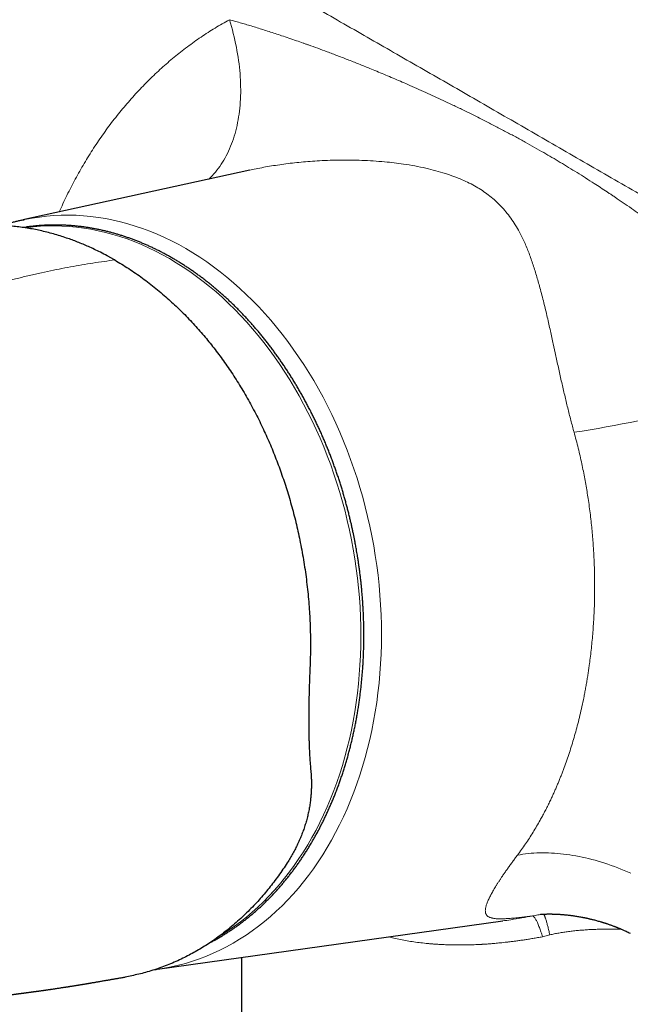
# Model space of a CAD drawing. Header units: millimetres. Extents: x 8 to 736, y 12 to 522.
# Tile 47 of 58: x 595 to 634, y 179 to 243. Entities that reach past the tile are written whole.
import ezdxf

# ---------------------------------------------------------------- set-up
doc = ezdxf.new("R2010")
doc.units = ezdxf.units.MM

msp = doc.modelspace()

# ---------------------------------------------------------------- linework, layer by layer
at = {"color": 7, "linetype": 'Continuous', "lineweight": 30}
for p, q in [((609.697, 233.148), (594.932, 229.903)), ((594.848, 229.885), (595.007, 229.92)), ((613.652, 194.183), (613.684, 193.796)), ((603.7, 181.101), (626.167, 184.25)), ((609.164, 181.867), (609.164, 171.742))]:
    msp.add_line(p, q, dxfattribs=at)
at = {"color": 252, "linetype": 'Continuous', "lineweight": 0}
for p, q in [((600.581, 227.254), (600.903, 227.296)), ((628.748, 183.216), (629.22, 183.339))]:
    msp.add_line(p, q, dxfattribs=at)
at = {"color": 252, "linetype": 'Continuous', "lineweight": 0, "flags": 128}
for points in [[(608.374, 242.946), (608.441, 242.722), (608.505, 242.499), (608.565, 242.276), (608.623, 242.053), (608.677, 241.831), (608.728, 241.609), (608.776, 241.388), (608.821, 241.167), (608.863, 240.947), (608.901, 240.727), (608.936, 240.509), (608.968, 240.291), (608.996, 240.074), (609.021, 239.859), (609.043, 239.644), (609.061, 239.431), (609.077, 239.219), (609.089, 239.008), (609.097, 238.799), (609.102, 238.591), (609.104, 238.385), (609.103, 238.181), (609.098, 237.978), (609.09, 237.777), (609.078, 237.578), (609.064, 237.381), (609.046, 237.185), (609.024, 236.992), (609, 236.801), (608.972, 236.613), (608.94, 236.426), (608.906, 236.242), (608.868, 236.06), (608.827, 235.881), (608.783, 235.704), (608.735, 235.53), (608.684, 235.358), (608.63, 235.189), (608.573, 235.023), (608.513, 234.86), (608.45, 234.699), (608.383, 234.542), (608.314, 234.387), (608.241, 234.236), (608.165, 234.088), (608.087, 233.942), (608.005, 233.8), (607.921, 233.662), (607.833, 233.526), (607.743, 233.394), (607.65, 233.265), (607.554, 233.14), (607.455, 233.018), (607.353, 232.9), (607.249, 232.785), (607.142, 232.674), (607.032, 232.567), (607.024, 232.559)], [(595.007, 229.92), (595.06, 229.931), (595.528, 230.02), (595.999, 230.093), (596.473, 230.149), (596.949, 230.188), (597.426, 230.21), (597.906, 230.215), (598.387, 230.204), (598.869, 230.175), (599.351, 230.13), (599.834, 230.068), (600.317, 229.989), (600.799, 229.893), (601.281, 229.781), (601.762, 229.652), (602.241, 229.507), (602.719, 229.345), (603.195, 229.167), (603.668, 228.973), (604.139, 228.763), (604.607, 228.537), (605.072, 228.295), (605.533, 228.038), (605.99, 227.765), (606.443, 227.477), (606.891, 227.174), (607.335, 226.856), (607.773, 226.524), (608.206, 226.178), (608.633, 225.817), (609.054, 225.442), (609.469, 225.054), (609.877, 224.653), (610.278, 224.238), (610.673, 223.811), (611.059, 223.371), (611.438, 222.919), (611.809, 222.455), (612.172, 221.979), (612.527, 221.493), (612.872, 220.995), (613.209, 220.487), (613.536, 219.969), (613.855, 219.44), (614.163, 218.903), (614.462, 218.356), (614.75, 217.8), (615.029, 217.236), (615.297, 216.665), (615.554, 216.085), (615.801, 215.498), (616.037, 214.905), (616.261, 214.305), (616.474, 213.699), (616.676, 213.088), (616.867, 212.471), (617.045, 211.85), (617.212, 211.225), (617.367, 210.595), (617.51, 209.962), (617.641, 209.327), (617.759, 208.688), (617.866, 208.048), (617.96, 207.406), (618.041, 206.762), (618.11, 206.118), (618.167, 205.473), (618.21, 204.829), (618.242, 204.185), (618.26, 203.542), (618.267, 202.9), (618.26, 202.261), (618.241, 201.623), (618.209, 200.988), (618.164, 200.357), (618.107, 199.729), (618.038, 199.105), (617.956, 198.485), (617.861, 197.871), (617.754, 197.261), (617.635, 196.658), (617.504, 196.06), (617.36, 195.469), (617.205, 194.885), (617.038, 194.308), (616.858, 193.739), (616.668, 193.179), (616.465, 192.626), (616.251, 192.083), (616.026, 191.549), (615.79, 191.024), (615.543, 190.509), (615.285, 190.005), (615.017, 189.512), (614.738, 189.029), (614.449, 188.558), (614.149, 188.098), (613.841, 187.651), (613.522, 187.216), (613.194, 186.793), (612.857, 186.383), (612.511, 185.987), (612.156, 185.603), (611.793, 185.234), (611.421, 184.878), (611.042, 184.537), (610.655, 184.21), (610.261, 183.898), (609.859, 183.601), (609.45, 183.318), (609.035, 183.051), (608.614, 182.8), (608.187, 182.564), (607.753, 182.344), (607.315, 182.14), (606.871, 181.951), (606.422, 181.779), (605.969, 181.624), (605.512, 181.485), (605.051, 181.362), (604.586, 181.256), (604.118, 181.167), (603.777, 181.112)], [(607.709, 183.253), (607.892, 183.365), (608.298, 183.626), (608.698, 183.903), (609.091, 184.194), (609.477, 184.499), (609.856, 184.819), (610.227, 185.153), (610.591, 185.501), (610.946, 185.862), (611.293, 186.237), (611.632, 186.625), (611.962, 187.026), (612.283, 187.44), (612.594, 187.866), (612.897, 188.304), (613.189, 188.753), (613.472, 189.214), (613.745, 189.687), (614.008, 190.17), (614.26, 190.663), (614.502, 191.167), (614.733, 191.68), (614.953, 192.203), (615.163, 192.735), (615.361, 193.275), (615.547, 193.824), (615.723, 194.381), (615.887, 194.945), (616.039, 195.516), (616.179, 196.095), (616.308, 196.68), (616.424, 197.27), (616.529, 197.866), (616.621, 198.468), (616.701, 199.074), (616.77, 199.685), (616.825, 200.299), (616.869, 200.917), (616.9, 201.538), (616.919, 202.162), (616.925, 202.788), (616.919, 203.416), (616.901, 204.045), (616.871, 204.675), (616.828, 205.306), (616.772, 205.937), (616.705, 206.567), (616.625, 207.197), (616.533, 207.825), (616.429, 208.452), (616.313, 209.077), (616.185, 209.699), (616.045, 210.318), (615.894, 210.934), (615.73, 211.546), (615.556, 212.154), (615.369, 212.757), (615.172, 213.355), (614.963, 213.948), (614.743, 214.535), (614.513, 215.116), (614.271, 215.69), (614.019, 216.257), (613.757, 216.817), (613.485, 217.369), (613.202, 217.912), (612.91, 218.447), (612.608, 218.973), (612.297, 219.49), (611.976, 219.998), (611.647, 220.495), (611.308, 220.982), (610.962, 221.458), (610.607, 221.923), (610.244, 222.377), (609.873, 222.82), (609.494, 223.25), (609.109, 223.668), (608.716, 224.074), (608.316, 224.467), (607.911, 224.847), (607.498, 225.213), (607.08, 225.566), (606.657, 225.905), (606.228, 226.23), (605.794, 226.541), (605.355, 226.838), (604.912, 227.119), (604.465, 227.386), (604.014, 227.638), (603.559, 227.875), (603.101, 228.096), (602.64, 228.302), (602.177, 228.492), (601.711, 228.666), (601.244, 228.824), (600.775, 228.966), (600.304, 229.092), (599.833, 229.202), (599.361, 229.296), (598.888, 229.373), (598.416, 229.434), (597.944, 229.478), (597.472, 229.506), (597.002, 229.517), (596.532, 229.512), (596.065, 229.49), (595.599, 229.452), (595.136, 229.397), (595.08, 229.39)], [(627.116, 188.533), (627.289, 188.564), (627.464, 188.591), (627.641, 188.615), (627.821, 188.635), (628.002, 188.652), (628.185, 188.666), (628.371, 188.676), (628.558, 188.682), (628.747, 188.685), (628.937, 188.684), (629.13, 188.68), (629.324, 188.672), (629.519, 188.661), (629.716, 188.646), (629.914, 188.628), (630.114, 188.606), (630.315, 188.581), (630.517, 188.552), (630.72, 188.52), (630.924, 188.484), (631.129, 188.445), (631.335, 188.402), (631.542, 188.356), (631.75, 188.307), (631.958, 188.254), (632.167, 188.198), (632.377, 188.138), (632.587, 188.075), (632.797, 188.009), (633.008, 187.939), (633.219, 187.867), (633.43, 187.791), (633.641, 187.711), (633.853, 187.629), (634.064, 187.543), (634.275, 187.454), (634.486, 187.362)]]:
    msp.add_lwpolyline(points, dxfattribs=at)
at = {"color": 7, "linetype": 'Continuous', "lineweight": 30, "flags": 128}
msp.add_lwpolyline([(603.777, 181.112), (603.647, 181.094), (603.614, 181.089)], dxfattribs=at)
at = {"color": 252, "linetype": 'Continuous', "lineweight": 0}
msp.add_arc((620.847, 283.218), 67.875, 278.43278, 292.72167, dxfattribs=at)
at = {"color": 7, "linetype": 'Continuous', "lineweight": 30}
for points, knots in [([(716.878, 205.421), (715.749, 206.22), (713.491, 207.818), (710.097, 210.185), (706.699, 212.53), (703.297, 214.851), (699.89, 217.149), (696.543, 219.38), (693.258, 221.545), (690.034, 223.646), (686.806, 225.725), (683.575, 227.783), (680.341, 229.82), (677.103, 231.835), (673.862, 233.829), (670.619, 235.801), (667.372, 237.751), (664.141, 239.669), (660.928, 241.553), (657.731, 243.405), (654.531, 245.236), (651.31, 247.057), (648.067, 248.867), (644.802, 250.666), (641.535, 252.443), (638.266, 254.197), (635.015, 255.919), (631.781, 257.609), (628.565, 259.267), (625.347, 260.904), (622.106, 262.53), (618.841, 264.145), (615.553, 265.747), (612.264, 267.327), (608.974, 268.885), (605.682, 270.419), (602.39, 271.932), (600.194, 272.921), (599.096, 273.416)], [0, 0, 0, 0, 0.0292677, 0.0585355, 0.0878036, 0.1170719, 0.1463404, 0.1756091, 0.2032055, 0.230802, 0.2583986, 0.2859954, 0.3135923, 0.3411894, 0.3687865, 0.3963837, 0.423981, 0.4515783, 0.4786829, 0.5057876, 0.5328922, 0.5599969, 0.5875944, 0.6151918, 0.6427893, 0.6703867, 0.697984, 0.7250885, 0.7521929, 0.7792972, 0.8064015, 0.8340588, 0.8617159, 0.889373, 0.9170299, 0.9446868, 0.9723434, 1, 1, 1, 1]), ([(717.065, 205.398), (716.94, 205.486), (716.694, 205.661), (716.329, 205.919), (715.974, 206.171), (715.628, 206.415), (715.291, 206.652), (714.965, 206.883), (714.648, 207.106), (714.335, 207.326), (714.028, 207.542), (713.726, 207.754), (713.435, 207.958), (713.154, 208.155), (712.884, 208.344), (712.559, 208.572), (712.176, 208.839), (711.733, 209.148), (711.293, 209.455), (710.855, 209.759), (710.42, 210.062), (709.874, 210.44), (709.22, 210.893), (708.46, 211.418), (707.708, 211.936), (706.966, 212.446), (706.232, 212.948), (705.235, 213.63), (703.969, 214.492), (702.432, 215.533), (700.894, 216.569), (699.356, 217.6), (697.566, 218.793), (695.524, 220.146), (693.23, 221.653), (690.933, 223.15), (688.635, 224.636), (686.336, 226.111), (684.034, 227.576), (681.731, 229.029), (679.426, 230.472), (677.119, 231.904), (674.811, 233.325), (672.502, 234.735), (670.053, 236.217), (667.465, 237.77), (664.737, 239.39), (662.008, 240.994), (659.57, 242.412), (657.425, 243.65), (655.573, 244.71), (653.523, 245.876), (651.929, 246.775), (650.793, 247.412), (650.311, 247.682), (649.825, 247.954), (649.329, 248.23), (648.821, 248.512), (648.302, 248.801), (647.775, 249.093), (647.238, 249.39), (646.757, 249.655), (646.335, 249.888), (645.976, 250.085), (645.623, 250.28), (645.275, 250.47), (644.934, 250.657), (644.586, 250.848), (644.232, 251.041), (643.873, 251.237), (643.591, 251.391), (643.384, 251.503), (643.255, 251.574), (643.133, 251.64), (643.02, 251.701), (642.917, 251.757), (642.826, 251.807), (642.747, 251.849), (642.68, 251.886), (642.62, 251.918), (642.566, 251.948), (642.515, 251.975), (642.463, 252.003), (642.397, 252.039), (642.315, 252.084), (642.213, 252.139), (642.099, 252.201), (641.977, 252.267), (641.846, 252.337), (641.708, 252.412), (641.56, 252.492), (641.401, 252.578), (641.234, 252.668), (641.061, 252.762), (640.885, 252.856), (640.71, 252.95), (640.389, 253.123), (639.924, 253.373), (639.34, 253.686), (638.787, 253.982), (638.264, 254.261), (637.749, 254.535), (637.109, 254.875), (636.346, 255.28), (635.459, 255.748), (634.582, 256.209), (633.317, 256.872), (631.661, 257.735), (629.609, 258.795), (627.463, 259.894), (625.223, 261.03), (622.889, 262.202), (620.555, 263.363), (618.219, 264.513), (615.883, 265.651), (614.181, 266.471), (613.114, 266.982), (612.682, 267.189), (612.25, 267.395), (611.818, 267.601), (611.387, 267.805), (610.96, 268.008), (610.539, 268.207), (610.103, 268.413), (609.653, 268.626), (609.19, 268.844), (608.835, 269.011), (608.584, 269.128), (608.436, 269.198), (608.288, 269.267), (608.142, 269.335), (607.996, 269.403), (607.848, 269.472), (607.694, 269.544), (607.531, 269.621), (607.358, 269.701), (607.175, 269.786), (606.983, 269.876), (606.782, 269.969), (606.574, 270.066), (606.356, 270.167), (606.13, 270.272), (605.893, 270.382), (605.644, 270.497), (605.384, 270.617), (605.115, 270.742), (604.835, 270.87), (604.546, 271.003), (604.247, 271.141), (603.939, 271.282), (603.621, 271.428), (603.293, 271.578), (602.955, 271.733), (602.608, 271.891), (602.25, 272.054), (601.884, 272.221), (601.494, 272.397), (601.081, 272.585), (600.643, 272.782), (600.194, 272.985), (599.734, 273.192), (599.422, 273.332), (599.265, 273.403)], [0, 0, 0, 0, 0.0032341, 0.0063856, 0.0094545, 0.0124409, 0.0153447, 0.018166, 0.0209047, 0.0235608, 0.0262549, 0.0288584, 0.0313712, 0.0337935, 0.0361251, 0.0383662, 0.0422111, 0.0460251, 0.0498193, 0.0535937, 0.0573483, 0.061083, 0.0677028, 0.0742542, 0.0807251, 0.087115, 0.093424, 0.0996519, 0.112861, 0.1260662, 0.1392715, 0.1524767, 0.165682, 0.1853328, 0.2049835, 0.2246343, 0.2442851, 0.263936, 0.2835868, 0.3032377, 0.3228887, 0.3425396, 0.3621906, 0.3818416, 0.4014926, 0.4246528, 0.447813, 0.4709732, 0.4941335, 0.5098201, 0.5255067, 0.5411934, 0.5618998, 0.5659671, 0.5700345, 0.5741325, 0.5783006, 0.5826167, 0.5870057, 0.5914675, 0.5960021, 0.6006096, 0.6036659, 0.6067098, 0.6097, 0.6126363, 0.6155189, 0.6183478, 0.6214522, 0.6244892, 0.6274587, 0.6286069, 0.629713, 0.6307423, 0.6316947, 0.6325701, 0.6333687, 0.633992, 0.6345587, 0.635069, 0.6355228, 0.635925, 0.6363546, 0.6368388, 0.6375939, 0.6384523, 0.6394141, 0.6404792, 0.6415547, 0.6427184, 0.6439702, 0.6453102, 0.6467384, 0.6482164, 0.6497002, 0.6511772, 0.6526473, 0.6578416, 0.6629485, 0.6674343, 0.6718504, 0.6761968, 0.6804764, 0.6880381, 0.6955169, 0.7029126, 0.7102253, 0.7275189, 0.744812, 0.7621052, 0.7817566, 0.8014079, 0.8210593, 0.8407107, 0.8603621, 0.8800135, 0.8836451, 0.8872767, 0.8909082, 0.8945398, 0.8981714, 0.9017744, 0.9053109, 0.9087807, 0.9127671, 0.9166617, 0.9204646, 0.9217245, 0.922974, 0.9242131, 0.9254418, 0.9266601, 0.9278813, 0.9291743, 0.9305458, 0.9319986, 0.9335326, 0.9351479, 0.9368444, 0.9385897, 0.9404135, 0.9423156, 0.944296, 0.9463977, 0.948581, 0.950846, 0.9531925, 0.9556206, 0.9581304, 0.9607218, 0.9633948, 0.9661494, 0.9689856, 0.9719034, 0.9749028, 0.9779839, 0.9811465, 0.9847197, 0.9883917, 0.9921624, 0.9960318, 1, 1, 1, 1]), ([(594.845, 229.883), (594.818, 229.877), (594.715, 229.855), (594.535, 229.81), (594.306, 229.751), (594.078, 229.688), (593.851, 229.62), (593.681, 229.567), (593.588, 229.536), (593.57, 229.53)], [0, 0, 0, 0, 0.062163, 0.240842, 0.41961, 0.59847, 0.777427, 0.956485, 1, 1, 1, 1]), ([(600.903, 227.296), (600.893, 227.302), (600.862, 227.32), (600.805, 227.352), (600.731, 227.394), (600.652, 227.438), (600.573, 227.482), (600.494, 227.526), (600.297, 227.632), (599.995, 227.79), (599.588, 227.989), (599.21, 228.163), (598.844, 228.321), (598.49, 228.465), (598.133, 228.601), (597.752, 228.737), (597.346, 228.87), (596.918, 228.997), (596.49, 229.11), (596.062, 229.211), (595.634, 229.298), (595.206, 229.372), (594.776, 229.433), (594.346, 229.481), (593.917, 229.515), (593.489, 229.536), (593.063, 229.543), (592.642, 229.537), (592.365, 229.522), (592.229, 229.515)], [0, 0, 0, 0, 0.00343, 0.011089, 0.020501, 0.029914, 0.039329, 0.048741, 0.05812, 0.109717, 0.155731, 0.201628, 0.242608, 0.283602, 0.324824, 0.366305, 0.415519, 0.464574, 0.513496, 0.56231, 0.611044, 0.659722, 0.708773, 0.757719, 0.806589, 0.855409, 0.904206, 0.953008, 1, 1, 1, 1]), ([(607.11, 182.836), (607.146, 182.854), (607.251, 182.909), (607.425, 183.004), (607.633, 183.121), (607.84, 183.242), (608.045, 183.367), (608.249, 183.495), (608.451, 183.628), (608.652, 183.764), (608.851, 183.904), (609.048, 184.047), (609.244, 184.194), (609.438, 184.345), (609.631, 184.5), (609.822, 184.658), (610.011, 184.82), (610.198, 184.985), (610.383, 185.154), (610.567, 185.326), (610.748, 185.502), (610.928, 185.681), (611.105, 185.864), (611.281, 186.05), (611.454, 186.24), (611.626, 186.433), (611.795, 186.629), (611.962, 186.829), (612.127, 187.031), (612.29, 187.237), (612.451, 187.446), (612.609, 187.659), (612.765, 187.874), (612.918, 188.093), (613.07, 188.314), (613.218, 188.539), (613.365, 188.766), (613.509, 188.997), (613.65, 189.23), (613.789, 189.466), (613.926, 189.705), (614.06, 189.947), (614.191, 190.192), (614.32, 190.439), (614.446, 190.689), (614.57, 190.942), (614.69, 191.197), (614.809, 191.454), (614.924, 191.715), (615.037, 191.977), (615.147, 192.242), (615.254, 192.51), (615.358, 192.78), (615.46, 193.052), (615.558, 193.326), (615.654, 193.602), (615.747, 193.881), (615.837, 194.162), (615.924, 194.445), (616.009, 194.73), (616.09, 195.017), (616.168, 195.305), (616.244, 195.596), (616.316, 195.889), (616.385, 196.183), (616.452, 196.48), (616.515, 196.778), (616.575, 197.077), (616.632, 197.379), (616.687, 197.682), (616.738, 197.986), (616.786, 198.292), (616.83, 198.6), (616.872, 198.909), (616.91, 199.22), (616.946, 199.532), (616.978, 199.846), (617.007, 200.161), (617.033, 200.477), (617.055, 200.795), (617.075, 201.114), (617.091, 201.434), (617.104, 201.756), (617.113, 202.068), (617.119, 202.369), (617.122, 202.661), (617.122, 202.952), (617.12, 203.244), (617.115, 203.537), (617.107, 203.829), (617.097, 204.122), (617.084, 204.414), (617.068, 204.707), (617.05, 204.999), (617.029, 205.291), (617.006, 205.583), (616.979, 205.875), (616.951, 206.166), (616.92, 206.456), (616.886, 206.744), (616.85, 207.03), (616.812, 207.312), (616.773, 207.586), (616.734, 207.84), (616.699, 208.059), (616.666, 208.259), (616.636, 208.437), (616.596, 208.66), (616.56, 208.857), (616.519, 209.073), (616.482, 209.259), (616.437, 209.481), (616.387, 209.714), (616.334, 209.958), (616.276, 210.211), (616.216, 210.469), (616.151, 210.732), (616.084, 210.999), (616.013, 211.268), (615.94, 211.539), (615.863, 211.812), (615.784, 212.086), (615.702, 212.361), (615.616, 212.636), (615.529, 212.912), (615.438, 213.188), (615.344, 213.463), (615.248, 213.739), (615.149, 214.014), (615.048, 214.288), (614.944, 214.562), (614.837, 214.835), (614.728, 215.107), (614.616, 215.378), (614.501, 215.648), (614.384, 215.918), (614.264, 216.185), (614.142, 216.452), (614.018, 216.717), (613.891, 216.981), (613.761, 217.243), (613.629, 217.504), (613.495, 217.763), (613.358, 218.021), (613.219, 218.276), (613.078, 218.53), (612.935, 218.782), (612.789, 219.032), (612.641, 219.281), (612.49, 219.527), (612.338, 219.771), (612.183, 220.013), (612.026, 220.253), (611.867, 220.491), (611.706, 220.726), (611.542, 220.959), (611.377, 221.19), (611.21, 221.418), (611.04, 221.644), (610.869, 221.868), (610.696, 222.089), (610.521, 222.307), (610.344, 222.523), (610.165, 222.737), (609.984, 222.947), (609.801, 223.155), (609.617, 223.36), (609.431, 223.563), (609.243, 223.762), (609.053, 223.959), (608.862, 224.153), (608.669, 224.343), (608.475, 224.531), (608.279, 224.716), (608.081, 224.898), (607.882, 225.077), (607.681, 225.253), (607.479, 225.425), (607.276, 225.595), (607.071, 225.761), (606.865, 225.924), (606.658, 226.084), (606.449, 226.24), (606.239, 226.394), (606.028, 226.544), (605.815, 226.69), (605.602, 226.833), (605.387, 226.973), (605.171, 227.11), (604.954, 227.243), (604.736, 227.372), (604.517, 227.498), (604.298, 227.62), (604.077, 227.739), (603.855, 227.855), (603.633, 227.966), (603.41, 228.075), (603.186, 228.179), (602.961, 228.28), (602.735, 228.377), (602.509, 228.471), (602.282, 228.56), (602.055, 228.647), (601.827, 228.729), (601.598, 228.807), (601.369, 228.882), (601.14, 228.953), (600.91, 229.021), (600.68, 229.084), (600.449, 229.144), (600.218, 229.199), (599.987, 229.251), (599.756, 229.299), (599.524, 229.344), (599.292, 229.384), (599.06, 229.42), (598.828, 229.453), (598.596, 229.481), (598.364, 229.506), (598.132, 229.527), (597.9, 229.544), (597.668, 229.557), (597.436, 229.566), (597.205, 229.57), (596.973, 229.572), (596.742, 229.569), (596.511, 229.562), (596.281, 229.551), (596.05, 229.536), (595.82, 229.517), (595.591, 229.494), (595.362, 229.467), (595.146, 229.439), (595.007, 229.417), (594.944, 229.407)], [0, 0, 0, 0, 0.002234, 0.006695, 0.011158, 0.015623, 0.02009, 0.02456, 0.029032, 0.033506, 0.037983, 0.042462, 0.046943, 0.051426, 0.055911, 0.060399, 0.064889, 0.069381, 0.073874, 0.07837, 0.082868, 0.087368, 0.09187, 0.096374, 0.100879, 0.105387, 0.109896, 0.114407, 0.11892, 0.123434, 0.12795, 0.132468, 0.136987, 0.141508, 0.146031, 0.150555, 0.155081, 0.159608, 0.164137, 0.168667, 0.173199, 0.177732, 0.182266, 0.186803, 0.19134, 0.195879, 0.20042, 0.204962, 0.209506, 0.214051, 0.218598, 0.223146, 0.227696, 0.232248, 0.236801, 0.241356, 0.245913, 0.250472, 0.255032, 0.259595, 0.26416, 0.268727, 0.273296, 0.277867, 0.282441, 0.287018, 0.291598, 0.29618, 0.300765, 0.305354, 0.309946, 0.314542, 0.319142, 0.323746, 0.328355, 0.332969, 0.337588, 0.342213, 0.346843, 0.351481, 0.356126, 0.36078, 0.365442, 0.370115, 0.374315, 0.378515, 0.382714, 0.386913, 0.391109, 0.395305, 0.399499, 0.403691, 0.40788, 0.412067, 0.41625, 0.420428, 0.4246, 0.428764, 0.432916, 0.437051, 0.44116, 0.445222, 0.449196, 0.452958, 0.456147, 0.458665, 0.461604, 0.463846, 0.468311, 0.470153, 0.473209, 0.476389, 0.479805, 0.483375, 0.487064, 0.490847, 0.494704, 0.49862, 0.502587, 0.506595, 0.510637, 0.51471, 0.518808, 0.522929, 0.52707, 0.531228, 0.535402, 0.539589, 0.543789, 0.548, 0.552222, 0.556453, 0.560692, 0.564939, 0.569193, 0.573454, 0.577721, 0.581994, 0.586272, 0.590555, 0.594843, 0.599135, 0.60343, 0.60773, 0.612033, 0.61634, 0.62065, 0.624962, 0.629278, 0.633596, 0.637917, 0.64224, 0.646565, 0.650893, 0.655223, 0.659554, 0.663888, 0.668223, 0.67256, 0.676899, 0.68124, 0.685581, 0.689925, 0.69427, 0.698616, 0.702963, 0.707312, 0.711662, 0.716013, 0.720365, 0.724718, 0.729073, 0.733428, 0.737785, 0.742142, 0.746501, 0.75086, 0.75522, 0.759581, 0.763943, 0.768306, 0.77267, 0.777034, 0.781399, 0.785766, 0.790132, 0.7945, 0.798868, 0.803237, 0.807607, 0.811978, 0.816349, 0.820721, 0.825094, 0.829467, 0.833841, 0.838216, 0.842592, 0.846968, 0.851345, 0.855723, 0.860101, 0.864481, 0.868861, 0.873242, 0.877623, 0.882006, 0.886389, 0.890773, 0.895158, 0.899544, 0.903931, 0.908319, 0.912708, 0.917098, 0.921489, 0.925881, 0.930274, 0.934668, 0.939064, 0.94346, 0.947858, 0.952258, 0.956658, 0.96106, 0.965464, 0.969869, 0.974276, 0.978684, 0.983094, 0.987505, 0.991918, 0.996333, 1, 1, 1, 1]), ([(600.903, 227.296), (601.056, 227.206), (601.363, 227.026), (601.817, 226.737), (602.268, 226.434), (602.714, 226.117), (603.155, 225.785), (603.593, 225.439), (604.014, 225.088), (604.418, 224.734), (604.803, 224.38), (605.183, 224.016), (605.556, 223.642), (605.922, 223.257), (606.277, 222.867), (606.62, 222.473), (606.952, 222.077), (607.277, 221.671), (607.595, 221.257), (607.907, 220.834), (608.212, 220.403), (608.511, 219.962), (608.808, 219.505), (609.103, 219.031), (609.394, 218.542), (609.676, 218.045), (609.949, 217.54), (610.213, 217.028), (610.464, 216.518), (610.702, 216.01), (610.927, 215.505), (611.144, 214.994), (611.352, 214.477), (611.553, 213.954), (611.744, 213.425), (611.928, 212.891), (612.105, 212.344), (612.275, 211.785), (612.438, 211.214), (612.59, 210.639), (612.733, 210.06), (612.865, 209.478), (612.991, 208.875), (613.109, 208.254), (613.218, 207.614), (613.315, 206.972), (613.399, 206.329), (613.471, 205.683), (613.531, 205.036), (613.577, 204.408), (613.611, 203.798), (613.633, 203.207), (613.645, 202.617), (613.646, 202.028), (613.638, 201.441), (613.623, 201.05), (613.616, 200.855)], [0, 0, 0, 0, 0.020041, 0.040062, 0.060076, 0.080097, 0.100136, 0.120206, 0.140412, 0.158903, 0.177335, 0.195716, 0.214058, 0.23237, 0.250665, 0.26818, 0.285659, 0.303111, 0.320546, 0.337973, 0.355401, 0.372842, 0.390426, 0.408832, 0.427205, 0.445556, 0.463896, 0.482238, 0.500593, 0.517986, 0.535379, 0.552782, 0.570204, 0.587654, 0.605143, 0.62268, 0.640189, 0.658509, 0.676825, 0.695147, 0.713487, 0.731856, 0.750264, 0.770209, 0.790142, 0.810079, 0.830031, 0.850013, 0.870037, 0.890056, 0.908375, 0.926682, 0.944989, 0.963304, 0.981637, 1, 1, 1, 1]), ([(613.616, 200.855), (613.61, 200.719), (613.599, 200.448), (613.584, 200.044), (613.57, 199.641), (613.558, 199.241), (613.548, 198.845), (613.54, 198.453), (613.534, 198.067), (613.531, 197.683), (613.53, 197.343), (613.531, 197.044), (613.533, 196.785), (613.536, 196.528), (613.542, 196.272), (613.548, 196.018), (613.556, 195.766), (613.567, 195.485), (613.582, 195.175), (613.602, 194.839), (613.625, 194.508), (613.643, 194.292), (613.652, 194.183)], [0, 0, 0, 0, 0.055431, 0.111022, 0.166788, 0.222742, 0.278902, 0.334272, 0.389868, 0.445702, 0.50179, 0.540604, 0.579586, 0.61874, 0.658068, 0.697576, 0.737268, 0.777147, 0.832294, 0.887811, 0.94371, 1, 1, 1, 1]), ([(613.684, 193.796), (613.69, 193.704), (613.702, 193.521), (613.708, 193.246), (613.707, 192.973), (613.697, 192.701), (613.679, 192.429), (613.65, 192.138), (613.609, 191.829), (613.553, 191.503), (613.485, 191.18), (613.404, 190.858), (613.312, 190.535), (613.206, 190.212), (613.087, 189.891), (612.957, 189.572), (612.815, 189.257), (612.663, 188.946), (612.499, 188.641), (612.325, 188.337), (612.2, 188.138), (612.137, 188.039)], [0, 0, 0, 0, 0.047889, 0.095289, 0.142208, 0.188654, 0.234635, 0.281449, 0.337075, 0.392333, 0.44724, 0.501815, 0.557391, 0.612976, 0.66859, 0.724255, 0.779989, 0.834815, 0.889746, 0.944802, 1, 1, 1, 1]), ([(612.137, 188.039), (612.044, 187.895), (611.856, 187.607), (611.563, 187.189), (611.261, 186.78), (610.95, 186.382), (610.629, 185.993), (610.3, 185.616), (609.953, 185.239), (609.587, 184.864), (609.202, 184.493), (608.808, 184.136), (608.406, 183.794), (608.008, 183.477), (607.616, 183.184), (607.232, 182.914), (606.843, 182.657), (606.448, 182.413), (606.048, 182.183), (605.643, 181.966), (605.219, 181.756), (604.777, 181.554), (604.316, 181.363), (603.85, 181.188), (603.379, 181.031), (602.917, 180.895), (602.466, 180.777), (602.025, 180.679), (601.73, 180.62), (601.581, 180.596), (601.581, 180.596)], [0, 0, 0, 0, 0.035487, 0.071042, 0.106687, 0.142445, 0.178336, 0.214384, 0.250239, 0.289543, 0.328841, 0.36816, 0.407527, 0.44697, 0.482698, 0.518373, 0.554015, 0.589645, 0.625282, 0.660947, 0.696622, 0.735811, 0.774967, 0.814117, 0.853289, 0.892508, 0.928368, 0.964167, 0.999927, 1, 1, 1, 1]), ([(628.625, 184.681), (628.625, 184.681), (628.624, 184.681), (628.626, 184.682), (628.631, 184.682), (628.638, 184.683), (628.649, 184.683), (628.663, 184.685), (628.681, 184.686), (628.697, 184.687), (628.721, 184.688), (628.748, 184.69), (628.775, 184.691), (628.804, 184.693), (628.836, 184.694), (628.871, 184.696), (628.904, 184.697), (628.938, 184.698), (628.975, 184.699), (629.017, 184.7), (629.071, 184.701), (629.131, 184.702), (629.194, 184.702), (629.25, 184.702), (629.304, 184.701), (629.358, 184.701), (629.416, 184.699), (629.477, 184.698), (629.534, 184.696), (629.585, 184.694), (629.631, 184.693), (629.675, 184.691), (629.713, 184.689), (629.764, 184.686), (629.833, 184.682), (629.921, 184.677), (630.022, 184.669), (630.13, 184.661), (630.243, 184.65), (630.358, 184.638), (630.478, 184.625), (630.597, 184.61), (630.715, 184.595), (630.839, 184.577), (630.966, 184.557), (631.097, 184.535), (631.217, 184.514), (631.311, 184.496), (631.381, 184.483), (631.43, 184.473), (631.475, 184.464), (631.515, 184.456), (631.553, 184.448), (631.594, 184.439), (631.647, 184.427), (631.715, 184.412), (631.796, 184.394), (631.886, 184.373), (631.982, 184.349), (632.085, 184.323), (632.196, 184.294), (632.317, 184.261), (632.433, 184.228), (632.534, 184.198), (632.613, 184.174), (632.676, 184.155), (632.723, 184.14), (632.762, 184.127), (632.806, 184.113), (632.864, 184.094), (632.935, 184.071), (633.012, 184.045), (633.09, 184.017), (633.168, 183.99), (633.247, 183.961), (633.326, 183.932), (633.402, 183.904), (633.468, 183.878), (633.518, 183.859), (633.554, 183.844), (633.583, 183.833), (633.613, 183.821), (633.645, 183.808), (633.685, 183.792), (633.737, 183.771), (633.803, 183.743), (633.881, 183.71), (633.973, 183.67), (634.077, 183.624), (634.194, 183.571), (634.323, 183.511), (634.413, 183.467), (634.461, 183.444)], [0, 0, 0, 0, 0.000819, 0.011657, 0.023206, 0.034376, 0.045783, 0.056932, 0.067902, 0.078101, 0.089811, 0.100026, 0.110835, 0.120485, 0.131827, 0.140879, 0.151578, 0.159661, 0.168667, 0.178592, 0.190546, 0.205305, 0.217893, 0.229286, 0.239196, 0.248844, 0.259633, 0.271285, 0.28175, 0.289218, 0.297662, 0.305197, 0.311188, 0.31682, 0.330183, 0.344082, 0.359727, 0.377145, 0.395264, 0.414398, 0.433004, 0.451001, 0.468398, 0.485201, 0.504256, 0.522484, 0.539131, 0.553848, 0.561389, 0.568296, 0.574569, 0.580207, 0.585218, 0.590694, 0.597377, 0.607876, 0.619358, 0.631863, 0.645883, 0.660064, 0.675645, 0.692636, 0.710994, 0.724346, 0.735446, 0.744286, 0.750855, 0.755213, 0.761186, 0.76938, 0.779795, 0.791089, 0.802223, 0.813197, 0.824009, 0.835925, 0.847103, 0.85658, 0.864331, 0.868354, 0.872384, 0.876658, 0.881176, 0.88638, 0.893953, 0.903411, 0.914758, 0.927999, 0.943138, 0.960181, 0.979134, 1, 1, 1, 1]), ([(603.502, 181.075), (603.509, 181.076), (603.546, 181.08), (603.582, 181.085), (603.611, 181.09)], [0, 0, 0, 0, 0.20321, 1, 1, 1, 1]), ([(587.723, 178.819), (587.742, 178.82), (587.786, 178.823), (587.848, 178.828), (587.906, 178.832), (587.951, 178.835), (587.991, 178.838), (588.036, 178.842), (588.089, 178.846), (588.147, 178.85), (588.204, 178.855), (588.261, 178.859), (588.322, 178.864), (588.381, 178.868), (588.433, 178.872), (588.478, 178.876), (588.523, 178.879), (588.573, 178.883), (588.625, 178.888), (588.676, 178.892), (588.724, 178.895), (588.771, 178.899), (588.82, 178.903), (588.874, 178.908), (588.928, 178.912), (588.979, 178.916), (589.025, 178.92), (589.071, 178.924), (589.123, 178.928), (589.18, 178.933), (589.239, 178.938), (589.295, 178.943), (589.349, 178.947), (589.404, 178.952), (589.464, 178.957), (589.529, 178.963), (589.593, 178.968), (589.657, 178.974), (589.721, 178.979), (589.791, 178.986), (589.86, 178.992), (589.924, 178.997), (589.986, 179.003), (590.056, 179.009), (590.128, 179.016), (590.193, 179.022), (590.244, 179.026), (590.294, 179.031), (590.343, 179.036), (590.395, 179.04), (590.446, 179.045), (590.493, 179.05), (590.534, 179.053), (590.575, 179.057), (590.621, 179.062), (590.67, 179.066), (590.719, 179.071), (590.764, 179.075), (590.808, 179.08), (590.855, 179.084), (590.904, 179.089), (590.952, 179.094), (590.995, 179.098), (591.038, 179.102), (591.085, 179.107), (591.139, 179.112), (591.194, 179.117), (591.281, 179.126), (591.404, 179.138), (591.548, 179.153), (591.692, 179.168), (591.831, 179.182), (591.987, 179.199), (592.173, 179.219), (592.386, 179.242), (592.63, 179.268), (592.871, 179.295), (593.12, 179.324), (593.358, 179.351), (593.592, 179.379), (593.835, 179.408), (594.019, 179.431), (594.151, 179.447), (594.213, 179.455), (594.281, 179.463), (594.351, 179.472), (594.42, 179.48), (594.484, 179.489), (594.544, 179.496), (594.599, 179.503), (594.649, 179.51), (594.692, 179.515), (594.73, 179.52), (594.764, 179.524), (594.799, 179.529), (594.839, 179.534), (594.886, 179.54), (594.935, 179.547), (594.991, 179.554), (595.049, 179.561), (595.112, 179.57), (595.175, 179.578), (595.239, 179.587), (595.299, 179.595), (595.349, 179.601), (595.395, 179.607), (595.439, 179.613), (595.485, 179.62), (595.529, 179.626), (595.57, 179.631), (595.61, 179.636), (595.656, 179.643), (595.708, 179.65), (595.761, 179.657), (595.809, 179.664), (595.856, 179.67), (595.906, 179.677), (595.957, 179.684), (596.008, 179.691), (596.057, 179.698), (596.109, 179.706), (596.167, 179.714), (596.228, 179.722), (596.286, 179.731), (596.336, 179.738), (596.379, 179.744), (596.422, 179.75), (596.469, 179.757), (596.53, 179.766), (596.603, 179.776), (596.681, 179.788), (596.767, 179.8), (596.864, 179.814), (596.964, 179.829), (597.068, 179.845), (597.175, 179.861), (597.288, 179.878), (597.399, 179.895), (597.5, 179.91), (597.587, 179.923), (597.659, 179.935), (597.721, 179.944), (597.782, 179.954), (597.839, 179.963), (597.897, 179.972), (597.956, 179.981), (598.012, 179.99), (598.073, 179.999), (598.144, 180.011), (598.228, 180.024), (598.315, 180.038), (598.397, 180.051), (598.472, 180.063), (598.541, 180.075), (598.616, 180.087), (598.692, 180.099), (598.767, 180.112), (598.839, 180.124), (598.907, 180.135), (598.968, 180.145), (599.019, 180.154), (599.065, 180.161), (599.109, 180.169), (599.152, 180.176), (599.196, 180.183), (599.243, 180.191), (599.297, 180.201), (599.358, 180.211), (599.426, 180.223), (599.5, 180.235), (599.582, 180.249), (599.671, 180.265), (599.772, 180.282), (599.881, 180.301), (599.995, 180.321), (600.105, 180.34), (600.209, 180.358), (600.309, 180.376), (600.403, 180.392), (600.493, 180.408), (600.58, 180.423), (600.666, 180.438), (600.749, 180.452), (600.827, 180.466), (600.905, 180.479), (600.988, 180.493), (601.08, 180.509), (601.178, 180.526), (601.281, 180.544), (601.389, 180.563), (601.49, 180.581), (601.554, 180.592), (601.581, 180.596)], [0, 0, 0, 0, 0.003846, 0.008955, 0.012809, 0.015828, 0.018265, 0.021065, 0.024985, 0.02914, 0.03299, 0.036731, 0.040952, 0.045535, 0.048937, 0.051731, 0.054717, 0.058249, 0.062005, 0.065525, 0.068807, 0.071878, 0.075256, 0.07894, 0.082895, 0.086474, 0.089436, 0.092409, 0.095846, 0.100129, 0.104304, 0.10807, 0.111719, 0.115477, 0.119587, 0.124114, 0.128776, 0.132893, 0.137395, 0.142139, 0.147368, 0.151733, 0.155354, 0.16025, 0.166214, 0.170157, 0.173734, 0.176991, 0.180372, 0.183992, 0.187747, 0.191051, 0.193607, 0.196312, 0.199554, 0.203188, 0.206575, 0.209643, 0.212573, 0.215803, 0.219354, 0.222858, 0.225826, 0.228334, 0.231662, 0.235612, 0.239586, 0.243282, 0.253642, 0.26507, 0.273426, 0.283719, 0.294213, 0.305915, 0.322733, 0.338748, 0.357002, 0.373415, 0.390961, 0.40712, 0.42261, 0.442155, 0.446058, 0.450414, 0.45528, 0.460323, 0.465298, 0.469773, 0.473838, 0.47813, 0.481356, 0.48453, 0.487213, 0.489401, 0.491739, 0.49457, 0.497928, 0.501594, 0.505021, 0.509712, 0.513915, 0.518378, 0.523197, 0.527479, 0.531054, 0.533858, 0.537143, 0.540532, 0.543634, 0.54645, 0.549209, 0.552138, 0.556319, 0.560179, 0.563487, 0.566592, 0.570167, 0.574009, 0.577537, 0.580967, 0.584516, 0.58864, 0.593354, 0.597525, 0.601082, 0.603952, 0.606847, 0.610226, 0.613993, 0.619923, 0.625631, 0.630788, 0.638428, 0.646274, 0.652182, 0.660743, 0.669192, 0.676488, 0.684539, 0.69102, 0.695169, 0.699992, 0.704353, 0.708256, 0.712389, 0.716795, 0.720865, 0.724454, 0.73009, 0.736164, 0.742435, 0.749047, 0.753703, 0.758673, 0.764088, 0.769904, 0.775412, 0.780368, 0.785503, 0.789869, 0.793462, 0.796602, 0.799861, 0.802986, 0.805977, 0.809326, 0.813397, 0.81819, 0.823373, 0.8292, 0.835671, 0.842787, 0.850548, 0.859921, 0.869198, 0.878076, 0.886556, 0.894636, 0.902319, 0.909602, 0.916487, 0.923867, 0.930727, 0.937067, 0.943286, 0.950228, 0.957919, 0.966358, 0.974752, 0.983776, 0.993429, 1, 1, 1, 1])]:
    msp.add_open_spline(points, degree=3, knots=knots, dxfattribs=at)
at = {"color": 252, "linetype": 'Continuous', "lineweight": 0}
for points, knots in [([(575.807, 265.638), (576.271, 265.37), (577.197, 264.836), (578.597, 264.029), (580.002, 263.22), (581.414, 262.408), (582.831, 261.592), (584.254, 260.774), (585.643, 259.976), (586.998, 259.199), (588.32, 258.439), (589.652, 257.675), (590.993, 256.906), (592.34, 256.134), (593.782, 255.307), (595.322, 254.424), (596.96, 253.486), (598.606, 252.543), (600.26, 251.595), (601.911, 250.649), (603.561, 249.704), (605.208, 248.76), (606.865, 247.811), (608.539, 246.852), (610.232, 245.881), (611.944, 244.899), (613.665, 243.912), (615.393, 242.92), (617.12, 241.929), (618.844, 240.938), (620.565, 239.949), (622.295, 238.954), (624.043, 237.948), (625.811, 236.929), (627.599, 235.899), (629.393, 234.864), (631.193, 233.824), (632.999, 232.78), (634.813, 231.731), (636.633, 230.678), (638.458, 229.621), (640.289, 228.56), (642.127, 227.494), (643.972, 226.424), (645.813, 225.356), (647.65, 224.29), (649.482, 223.226), (651.32, 222.158), (653.178, 221.079), (655.054, 219.989), (656.95, 218.887), (658.852, 217.782), (660.759, 216.673), (662.672, 215.562), (664.59, 214.447), (666.503, 213.335), (668.41, 212.228), (670.31, 211.124), (672.216, 210.017), (673.991, 208.987), (675.632, 208.035), (677.137, 207.162), (678.645, 206.288), (680.256, 205.354), (681.969, 204.361), (683.787, 203.309), (685.613, 202.253), (687.446, 201.192), (689.286, 200.128), (690.518, 199.417), (691.134, 199.061)], [0, 0, 0, 0, 0.014143, 0.028267, 0.042372, 0.056457, 0.070522, 0.084564, 0.098585, 0.111417, 0.12423, 0.137132, 0.150037, 0.162935, 0.175827, 0.191289, 0.206741, 0.222183, 0.237614, 0.253035, 0.268176, 0.283321, 0.298471, 0.313625, 0.329058, 0.344496, 0.359938, 0.375384, 0.390834, 0.406012, 0.421194, 0.436379, 0.451568, 0.467071, 0.482576, 0.498084, 0.513568, 0.529051, 0.544535, 0.560021, 0.575474, 0.590929, 0.606384, 0.621841, 0.637298, 0.65248, 0.667663, 0.682847, 0.698031, 0.713526, 0.729021, 0.744517, 0.759993, 0.775459, 0.79093, 0.806404, 0.821573, 0.836743, 0.851917, 0.867092, 0.878992, 0.890853, 0.90273, 0.914623, 0.928802, 0.943002, 0.957222, 0.971463, 0.985722, 1, 1, 1, 1]), ([(597.296, 230.423), (597.376, 230.602), (597.539, 230.965), (597.796, 231.505), (598.064, 232.04), (598.34, 232.564), (598.625, 233.079), (598.918, 233.585), (599.221, 234.085), (599.533, 234.577), (599.856, 235.064), (600.188, 235.542), (600.529, 236.012), (600.879, 236.473), (601.238, 236.925), (601.605, 237.366), (601.978, 237.797), (602.359, 238.218), (602.746, 238.627), (603.141, 239.026), (603.541, 239.413), (603.945, 239.787), (604.354, 240.148), (604.77, 240.5), (605.196, 240.843), (605.631, 241.178), (606.075, 241.503), (606.523, 241.816), (606.978, 242.117), (607.438, 242.406), (607.903, 242.684), (608.217, 242.858), (608.374, 242.946)], [0, 0, 0, 0, 0.032257, 0.065566, 0.098944, 0.131805, 0.164757, 0.197813, 0.230506, 0.263865, 0.297245, 0.33066, 0.364123, 0.397646, 0.431242, 0.464925, 0.498401, 0.531856, 0.565303, 0.598753, 0.63222, 0.665118, 0.698056, 0.731048, 0.764172, 0.797922, 0.83163, 0.865309, 0.898973, 0.932633, 0.966305, 1, 1, 1, 1]), ([(608.373, 242.946), (608.486, 242.914), (608.714, 242.851), (609.062, 242.751), (609.422, 242.645), (609.792, 242.535), (610.17, 242.419), (610.557, 242.299), (610.951, 242.173), (611.356, 242.042), (611.787, 241.899), (612.247, 241.744), (612.716, 241.583), (613.056, 241.464), (613.261, 241.391), (613.349, 241.36), (613.434, 241.33), (613.689, 241.238), (614.119, 241.083), (614.759, 240.846), (615.435, 240.591), (616.15, 240.314), (616.875, 240.027), (617.518, 239.767), (618.075, 239.537), (618.548, 239.34), (619.024, 239.138), (619.5, 238.934), (620.013, 238.711), (620.561, 238.469), (621.141, 238.209), (621.711, 237.949), (622.27, 237.689), (622.75, 237.463), (623.153, 237.27), (623.401, 237.151), (623.567, 237.07), (623.652, 237.028), (623.737, 236.987), (623.826, 236.944), (623.919, 236.898), (624.155, 236.782), (624.528, 236.597), (625.093, 236.312), (625.704, 235.997), (626.36, 235.653), (627.001, 235.31), (627.625, 234.968), (628.234, 234.628), (628.813, 234.298), (629.368, 233.974), (629.907, 233.654), (630.451, 233.324), (631.001, 232.985), (631.556, 232.636), (632.067, 232.31), (632.533, 232.007), (632.844, 231.803), (633.047, 231.668), (633.142, 231.605), (633.238, 231.541), (633.333, 231.477), (633.429, 231.413), (633.522, 231.35), (633.758, 231.191), (634.139, 230.932), (634.654, 230.577), (635.159, 230.223), (635.655, 229.871), (636.157, 229.51), (636.666, 229.139), (637.144, 228.786), (637.591, 228.453), (638.003, 228.143), (638.412, 227.833), (638.816, 227.523), (639.293, 227.154), (639.842, 226.725), (640.462, 226.234), (641.073, 225.744), (641.673, 225.256), (642.091, 224.912), (642.33, 224.715), (642.395, 224.661), (642.46, 224.607), (642.527, 224.552), (642.597, 224.493), (642.672, 224.431), (642.831, 224.299), (643.068, 224.099), (643.384, 223.834), (643.73, 223.54), (644.107, 223.218), (644.512, 222.869), (644.907, 222.526), (645.293, 222.189), (645.668, 221.859), (646.031, 221.537), (646.383, 221.223), (646.726, 220.915), (646.952, 220.711), (647.064, 220.611)], [0, 0, 0, 0, 0.0085, 0.017229, 0.026185, 0.035369, 0.044781, 0.054246, 0.063931, 0.073836, 0.083961, 0.095561, 0.107436, 0.118115, 0.120237, 0.122368, 0.124507, 0.126371, 0.140921, 0.155649, 0.172602, 0.189785, 0.207198, 0.224841, 0.236049, 0.247347, 0.258884, 0.270352, 0.28168, 0.295896, 0.309885, 0.323649, 0.337187, 0.3505, 0.358589, 0.366593, 0.368675, 0.370752, 0.372822, 0.374887, 0.377251, 0.379625, 0.392246, 0.404707, 0.421311, 0.437624, 0.453648, 0.469383, 0.484831, 0.499994, 0.513736, 0.527712, 0.541924, 0.556372, 0.571058, 0.585983, 0.597169, 0.608486, 0.611045, 0.613611, 0.616182, 0.618761, 0.621346, 0.623938, 0.626329, 0.640544, 0.65503, 0.668436, 0.682067, 0.695925, 0.710009, 0.72432, 0.735723, 0.747267, 0.758667, 0.769918, 0.781078, 0.798646, 0.815984, 0.833094, 0.849974, 0.866386, 0.868214, 0.87004, 0.871863, 0.873682, 0.875603, 0.877786, 0.87996, 0.888925, 0.897742, 0.90641, 0.91799, 0.929293, 0.940319, 0.951069, 0.961541, 0.971557, 0.981305, 0.990786, 1, 1, 1, 1]), ([(609.697, 233.145), (609.752, 233.158), (610.13, 233.247), (610.867, 233.381), (611.924, 233.547), (613.051, 233.675), (614.288, 233.77), (615.609, 233.814), (617.027, 233.795), (618.398, 233.707), (619.795, 233.542), (621.126, 233.298), (622.402, 232.954), (623.503, 232.548), (624.447, 232.08), (625.259, 231.534), (625.986, 230.887), (626.641, 230.117), (627.145, 229.323), (627.538, 228.546), (627.847, 227.825), (628.107, 227.077), (628.355, 226.298), (628.597, 225.445), (628.83, 224.537), (629.055, 223.595), (629.256, 222.699), (629.439, 221.856), (629.617, 221.025), (629.801, 220.191), (629.992, 219.337), (630.186, 218.497), (630.384, 217.674), (630.585, 216.871), (630.73, 216.338), (630.801, 216.077)], [0, 0, 0, 0, 0.004741, 0.032709, 0.062157, 0.093106, 0.125572, 0.162906, 0.200152, 0.240417, 0.274339, 0.314944, 0.352159, 0.386281, 0.417695, 0.449126, 0.483231, 0.520411, 0.560962, 0.590523, 0.620165, 0.649928, 0.679694, 0.709404, 0.744187, 0.776336, 0.805866, 0.832793, 0.85714, 0.883355, 0.908544, 0.932752, 0.956026, 0.978422, 1, 1, 1, 1]), ([(583.489, 222.245), (583.762, 222.365), (584.307, 222.603), (585.123, 222.947), (585.938, 223.279), (586.751, 223.6), (587.563, 223.909), (588.358, 224.2), (589.136, 224.474), (589.896, 224.733), (590.655, 224.98), (591.412, 225.218), (592.182, 225.448), (592.966, 225.672), (593.762, 225.889), (594.555, 226.093), (595.347, 226.285), (596.135, 226.464), (596.905, 226.629), (597.658, 226.778), (598.393, 226.914), (599.126, 227.039), (599.855, 227.153), (600.339, 227.221), (600.581, 227.254)], [0, 0, 0, 0, 0.0466667, 0.0933333, 0.14, 0.1866667, 0.2333334, 0.2800001, 0.3240001, 0.3680002, 0.4120001, 0.4560001, 0.5, 0.5466666, 0.5933331, 0.6399998, 0.6866664, 0.7333331, 0.7799998, 0.8239998, 0.8679999, 0.9119999, 0.956, 1, 1, 1, 1]), ([(630.801, 216.077), (630.848, 215.904), (630.941, 215.561), (631.071, 215.046), (631.192, 214.537), (631.304, 214.033), (631.407, 213.537), (631.501, 213.051), (631.586, 212.573), (631.665, 212.102), (631.74, 211.609), (631.812, 211.095), (631.879, 210.561), (631.937, 210.037), (631.986, 209.524), (632.028, 209.022), (632.054, 208.666), (632.067, 208.452), (632.072, 208.377), (632.076, 208.303), (632.08, 208.228), (632.085, 208.153), (632.094, 207.987), (632.11, 207.638), (632.128, 207.132), (632.14, 206.562), (632.144, 205.987), (632.138, 205.384), (632.123, 204.756), (632.098, 204.159), (632.065, 203.592), (632.027, 203.056), (631.982, 202.528), (631.929, 202.008), (631.871, 201.496), (631.814, 201.053), (631.761, 200.675), (631.714, 200.359), (631.665, 200.044), (631.612, 199.729), (631.556, 199.414), (631.498, 199.1), (631.419, 198.699), (631.317, 198.212), (631.187, 197.642), (631.052, 197.096), (630.912, 196.573), (630.77, 196.073), (630.619, 195.577), (630.46, 195.085), (630.293, 194.597), (630.146, 194.194), (630.024, 193.874), (629.93, 193.634), (629.833, 193.394), (629.735, 193.156), (629.633, 192.919), (629.53, 192.683), (629.424, 192.449), (629.307, 192.196), (629.177, 191.925), (629.034, 191.636), (628.887, 191.351), (628.74, 191.074), (628.567, 190.759), (628.367, 190.409), (628.134, 190.022), (627.892, 189.639), (627.642, 189.263), (627.384, 188.893), (627.206, 188.653), (627.116, 188.533)], [0, 0, 0, 0, 0.017728, 0.035184, 0.052366, 0.069277, 0.085914, 0.101989, 0.117801, 0.133351, 0.148638, 0.166494, 0.183978, 0.20109, 0.217831, 0.2342, 0.250197, 0.25264, 0.255081, 0.257518, 0.259953, 0.262385, 0.264814, 0.276224, 0.296438, 0.31431, 0.332018, 0.352882, 0.373513, 0.393911, 0.411927, 0.429757, 0.447402, 0.464862, 0.482137, 0.499228, 0.510015, 0.52084, 0.531703, 0.542603, 0.55354, 0.564515, 0.575528, 0.595817, 0.616233, 0.636777, 0.655228, 0.673782, 0.692438, 0.711198, 0.730061, 0.749028, 0.758621, 0.768252, 0.777922, 0.787631, 0.797378, 0.807163, 0.816987, 0.826849, 0.839302, 0.851817, 0.864392, 0.876884, 0.888932, 0.907005, 0.925254, 0.943677, 0.962276, 0.98105, 1, 1, 1, 1]), ([(628.097, 184.575), (628.017, 184.564), (627.857, 184.544), (627.63, 184.516), (627.411, 184.49), (627.201, 184.466), (627.001, 184.446), (626.812, 184.428), (626.647, 184.414), (626.504, 184.404), (626.379, 184.396), (626.26, 184.39), (626.146, 184.387), (626.037, 184.385), (625.934, 184.386), (625.829, 184.389), (625.724, 184.395), (625.62, 184.406), (625.525, 184.421), (625.438, 184.44), (625.359, 184.463), (625.29, 184.491), (625.227, 184.524), (625.171, 184.563), (625.124, 184.61), (625.086, 184.662), (625.057, 184.721), (625.038, 184.785), (625.028, 184.853), (625.025, 184.924), (625.03, 185.001), (625.042, 185.083), (625.062, 185.172), (625.089, 185.267), (625.124, 185.37), (625.167, 185.483), (625.219, 185.603), (625.266, 185.704), (625.304, 185.782), (625.331, 185.835), (625.358, 185.888), (625.387, 185.943), (625.417, 185.999), (625.461, 186.08), (625.523, 186.189), (625.604, 186.329), (625.691, 186.474), (625.767, 186.596), (625.828, 186.693), (625.872, 186.763), (625.918, 186.834), (625.965, 186.906), (626.012, 186.978), (626.061, 187.052), (626.135, 187.163), (626.236, 187.312), (626.368, 187.504), (626.506, 187.7), (626.65, 187.901), (626.799, 188.107), (626.954, 188.316), (627.062, 188.461), (627.116, 188.533)], [0, 0, 0, 0, 0.019731, 0.039544, 0.05946, 0.0795, 0.099683, 0.120028, 0.139868, 0.155359, 0.170922, 0.186565, 0.202296, 0.218122, 0.234049, 0.250085, 0.269827, 0.289655, 0.30958, 0.329615, 0.349771, 0.370061, 0.390001, 0.4118, 0.433638, 0.45553, 0.47749, 0.499529, 0.519659, 0.539689, 0.559631, 0.579493, 0.599286, 0.61902, 0.639262, 0.660063, 0.680685, 0.701143, 0.709138, 0.717111, 0.725062, 0.732992, 0.740903, 0.748795, 0.76688, 0.78477, 0.802478, 0.820016, 0.827839, 0.835631, 0.843394, 0.851129, 0.858838, 0.866521, 0.874179, 0.892754, 0.911095, 0.92922, 0.947152, 0.964912, 0.98252, 1, 1, 1, 1]), ([(628.762, 184.691), (628.656, 184.674), (628.433, 184.639), (628.212, 184.597), (628.097, 184.575)], [0, 0, 0, 0, 0.476435, 1, 1, 1, 1]), ([(629.22, 183.339), (629.21, 183.389), (629.188, 183.49), (629.156, 183.633), (629.124, 183.77), (629.092, 183.901), (629.061, 184.023), (629.03, 184.137), (629, 184.242), (628.971, 184.337), (628.943, 184.421), (628.916, 184.495), (628.891, 184.557), (628.867, 184.608), (628.845, 184.647), (628.824, 184.674), (628.808, 184.69), (628.799, 184.692), (628.796, 184.692)], [0, 0, 0, 0, 0.062267, 0.125297, 0.188995, 0.253261, 0.317988, 0.383066, 0.44838, 0.513812, 0.579244, 0.644558, 0.709636, 0.774363, 0.838629, 0.902327, 0.965356, 1, 1, 1, 1]), ([(626.144, 184.248), (626.326, 184.273), (626.742, 184.332), (627.393, 184.441), (627.862, 184.53), (628.097, 184.575)], [0, 0, 0, 0, 0.280533, 0.639771, 1, 1, 1, 1]), ([(628.748, 183.216), (628.732, 183.272), (628.698, 183.383), (628.647, 183.54), (628.595, 183.69), (628.544, 183.831), (628.493, 183.963), (628.443, 184.083), (628.394, 184.191), (628.346, 184.288), (628.299, 184.373), (628.253, 184.444), (628.21, 184.5), (628.169, 184.541), (628.131, 184.567), (628.108, 184.572), (628.097, 184.575)], [0, 0, 0, 0, 0.068006, 0.13689, 0.206528, 0.276785, 0.347519, 0.418582, 0.489821, 0.561083, 0.635592, 0.709779, 0.783473, 0.85651, 0.928734, 1, 1, 1, 1]), ([(633.889, 183.707), (633.886, 183.707), (633.82, 183.708), (633.69, 183.71), (633.548, 183.713), (633.456, 183.714), (633.414, 183.714), (633.372, 183.714), (633.33, 183.715), (633.288, 183.715), (633.246, 183.715), (633.097, 183.715), (632.841, 183.714), (632.48, 183.708), (632.124, 183.697), (631.775, 183.681), (631.432, 183.659), (631.096, 183.632), (630.766, 183.599), (630.443, 183.56), (630.127, 183.515), (629.818, 183.464), (629.516, 183.406), (629.318, 183.361), (629.22, 183.339)], [0, 0, 0, 0, 0.001639, 0.044197, 0.085973, 0.095245, 0.104478, 0.113672, 0.122827, 0.131944, 0.141022, 0.150061, 0.229576, 0.307257, 0.38317, 0.457383, 0.529972, 0.601016, 0.670601, 0.738817, 0.80576, 0.871533, 0.936242, 1, 1, 1, 1]), ([(618.722, 183.206), (618.838, 183.178), (619.094, 183.117), (619.498, 183.033), (619.934, 182.953), (620.377, 182.884), (620.829, 182.824), (621.169, 182.788), (621.393, 182.767), (621.5, 182.757), (621.608, 182.748), (621.717, 182.74), (621.827, 182.732), (621.938, 182.725), (622.05, 182.718), (622.245, 182.707), (622.526, 182.695), (622.884, 182.685), (623.237, 182.681), (623.585, 182.681), (623.941, 182.687), (624.336, 182.7), (624.625, 182.713), (624.804, 182.724), (624.839, 182.726), (624.874, 182.728), (624.909, 182.73), (624.938, 182.732), (624.98, 182.734), (625.046, 182.739), (625.147, 182.746), (625.267, 182.755), (625.404, 182.766), (625.557, 182.779), (625.727, 182.794), (625.912, 182.812), (626.11, 182.832), (626.321, 182.855), (626.542, 182.881), (626.774, 182.909), (627.02, 182.941), (627.28, 182.977), (627.55, 183.016), (627.833, 183.059), (628.127, 183.107), (628.433, 183.159), (628.642, 183.197), (628.748, 183.216)], [0, 0, 0, 0, 0.037966, 0.083855, 0.130056, 0.176574, 0.223414, 0.270579, 0.2814, 0.292301, 0.303281, 0.31434, 0.325478, 0.336696, 0.347993, 0.35937, 0.395643, 0.432701, 0.466455, 0.500837, 0.535848, 0.571489, 0.617089, 0.620472, 0.62386, 0.627254, 0.630653, 0.634058, 0.635842, 0.642867, 0.653396, 0.665106, 0.677995, 0.693115, 0.70959, 0.727419, 0.746604, 0.767143, 0.78823, 0.810576, 0.834182, 0.859047, 0.885172, 0.912057, 0.940156, 0.969471, 1, 1, 1, 1])]:
    msp.add_open_spline(points, degree=3, knots=knots, dxfattribs=at)

doc.saveas('drawing.dxf')
